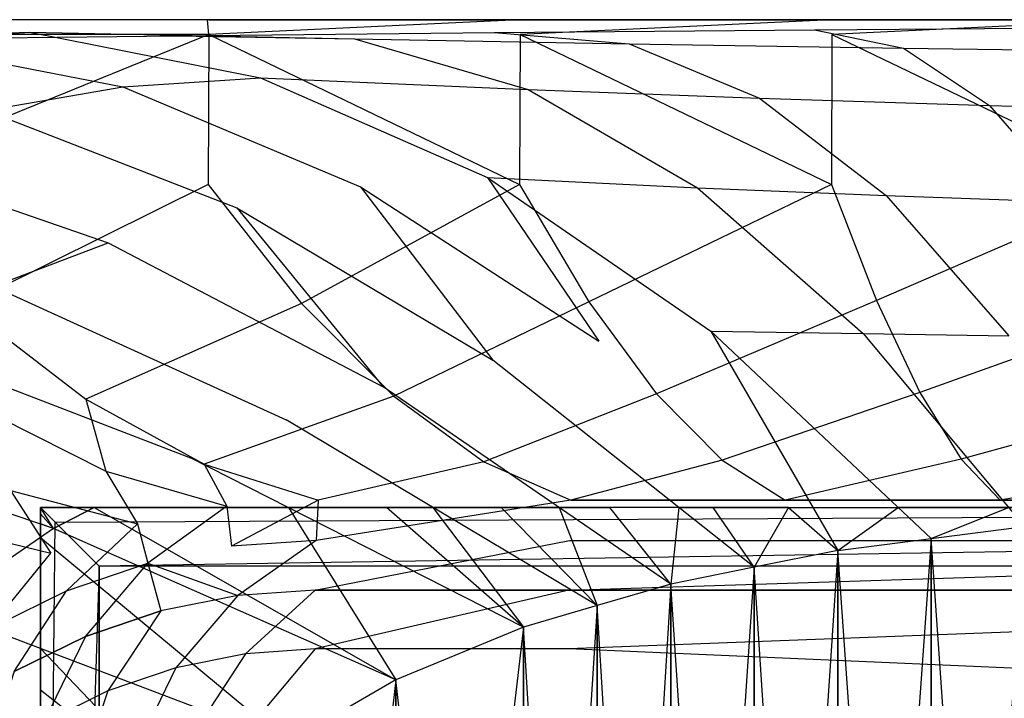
# Model space of a CAD drawing. Extents: x 0 to 1.9, y -0.8 to 0.
# Tile 11 of 21: x 0.46 to 0.8, y -0.23 to 0. Entities that reach past the tile are written whole.
import ezdxf

# ---------------------------------------------------------------- set-up
doc = ezdxf.new("R2010")
doc.units = 0
for name, color, linetype in [('L10_UBA190NAT9C0V_01_2___REPLAC', 7, 'CONTINUOUS'), ('L11_UBA190NAT9C0V_01_1___REPLAC', 7, 'CONTINUOUS'), ('L12_UBA190NAT9C0V_01_0___REPLAC', 7, 'CONTINUOUS'), ('L13_GESTELL_UBA190NAT9C0V_01_0_', 7, 'CONTINUOUS'), ('L7_UBA190NAT9C0V_01_5___REPLACE', 7, 'CONTINUOUS'), ('L8_UBA190NAT9C0V_01_4___REPLACE', 7, 'CONTINUOUS'), ('L9_UBA190NAT9C0V_01_3___REPLACE', 7, 'CONTINUOUS')]:
    doc.layers.add(name, color=color, linetype=linetype)

msp = doc.modelspace()

# ---------------------------------------------------------------- linework, layer by layer
at = {"layer": 'L10_UBA190NAT9C0V_01_2___REPLAC', "color": 8}
for points, invisible_edges in [([(0.95, 0, 0.62765), (0.398514, 0, 0.632745), (0.525288, 0, 0.618445), (0.95, 0, 0.62765)], 15), ([(0.398514, 0, 0.632745), (0.95, 0, 0.62765), (0.843662, 0, 0.628951), (0.398514, 0, 0.632745)], 15), ([(0.398514, 0, 0.632745), (0.843662, 0, 0.628951), (0.737388, 0, 0.632852), (0.398514, 0, 0.632745)], 15), ([(0.398514, 0, 0.632745), (0.737388, 0, 0.632852), (0.631241, 0, 0.639352), (0.398514, 0, 0.632745)], 15), ([(0.398514, 0, 0.632745), (0.631241, 0, 0.639352), (0.525288, 0, 0.648445), (0.398514, 0, 0.632745)], 15), ([(0.398514, 0, 0.632745), (0.525288, 0, 0.648445), (0.398514, 0, 0.662745), (0.398514, 0, 0.632745)], 15), ([(0.631241, 0, 0.609352), (1.374712, 0, 0.618445), (0.525288, 0, 0.618445), (0.631241, 0, 0.609352)], 13), ([(0.525288, 0, 0.618445), (1.374712, 0, 0.618445), (1.501486, 0, 0.632745), (0.525288, 0, 0.618445)], 10), ([(0.525288, 0, 0.618445), (1.501486, 0, 0.632745), (0.95, 0, 0.62765), (0.525288, 0, 0.618445)], 13), ([(0.737388, 0, 0.602852), (1.268759, 0, 0.609352), (0.631241, 0, 0.609352), (0.737388, 0, 0.602852)], 13), ([(0.631241, 0, 0.609352), (1.268759, 0, 0.609352), (1.374712, 0, 0.618445), (0.631241, 0, 0.609352)], 10), ([(0.843662, 0, 0.598951), (1.162612, 0, 0.602852), (0.737388, 0, 0.602852), (0.843662, 0, 0.598951)], 13), ([(0.737388, 0, 0.602852), (1.162612, 0, 0.602852), (1.268759, 0, 0.609352), (0.737388, 0, 0.602852)], 10)]:
    msp.add_3dface(points, dxfattribs=dict(at, invisible_edges=invisible_edges))
at = {"layer": 'L11_UBA190NAT9C0V_01_1___REPLAC', "color": 8, "invisible_edges": 14}
for points in [[(0.73144, -0.003454, 0.629408), (0.84051, -0.00264, 0.626062), (0.761704, -0.009669, 0.505351), (0.73144, -0.003454, 0.629408)], [(0.84051, -0.00264, 0.626062), (0.855872, -0.010917, 0.503023), (0.761704, -0.009669, 0.505351), (0.84051, -0.00264, 0.626062)], [(0.384814, -0.006978, 0.659717), (0.51431, -0.005497, 0.644811), (0.464414, -0.004226, 0.524985), (0.384814, -0.006978, 0.659717)], [(0.384814, -0.006978, 0.659717), (0.464414, -0.004226, 0.524985), (0.41543, -0.00735, 0.528663), (0.384814, -0.006978, 0.659717)], [(0.41543, -0.00735, 0.528663), (0.464414, -0.004226, 0.524985), (0.496056, -0.022823, 0.404203), (0.41543, -0.00735, 0.528663)], [(0.464414, -0.004226, 0.524985), (0.574829, -0.006571, 0.515606), (0.542845, -0.019816, 0.403048), (0.464414, -0.004226, 0.524985)], [(0.51431, -0.005497, 0.644811), (0.574829, -0.006571, 0.515606), (0.464414, -0.004226, 0.524985), (0.51431, -0.005497, 0.644811)], [(0.464414, -0.004226, 0.524985), (0.542845, -0.019816, 0.403048), (0.496056, -0.022823, 0.404203), (0.464414, -0.004226, 0.524985)], [(0.51431, -0.005497, 0.644811), (0.622573, -0.00441, 0.635635), (0.574829, -0.006571, 0.515606), (0.51431, -0.005497, 0.644811)], [(0.574829, -0.006571, 0.515606), (0.633947, -0.023814, 0.397922), (0.542845, -0.019816, 0.403048), (0.574829, -0.006571, 0.515606)], [(0.622573, -0.00441, 0.635635), (0.668336, -0.008269, 0.509628), (0.574829, -0.006571, 0.515606), (0.622573, -0.00441, 0.635635)], [(0.574829, -0.006571, 0.515606), (0.668336, -0.008269, 0.509628), (0.633947, -0.023814, 0.397922), (0.574829, -0.006571, 0.515606)], [(0.622573, -0.00441, 0.635635), (0.73144, -0.003454, 0.629408), (0.668336, -0.008269, 0.509628), (0.622573, -0.00441, 0.635635)], [(0.73144, -0.003454, 0.629408), (0.761704, -0.009669, 0.505351), (0.668336, -0.008269, 0.509628), (0.73144, -0.003454, 0.629408)], [(0.41543, -0.00735, 0.528663), (0.496056, -0.022823, 0.404203), (0.449463, -0.030953, 0.405731), (0.41543, -0.00735, 0.528663)], [(0.668336, -0.008269, 0.509628), (0.71276, -0.026769, 0.394462), (0.633947, -0.023814, 0.397922), (0.668336, -0.008269, 0.509628)], [(0.668336, -0.008269, 0.509628), (0.761704, -0.009669, 0.505351), (0.71276, -0.026769, 0.394462), (0.668336, -0.008269, 0.509628)], [(0.761704, -0.009669, 0.505351), (0.791002, -0.029197, 0.391782), (0.71276, -0.026769, 0.394462), (0.761704, -0.009669, 0.505351)], [(0.761704, -0.009669, 0.505351), (0.855872, -0.010917, 0.503023), (0.791002, -0.029197, 0.391782), (0.761704, -0.009669, 0.505351)], [(0.855872, -0.010917, 0.503023), (0.870657, -0.031476, 0.390297), (0.791002, -0.029197, 0.391782), (0.855872, -0.010917, 0.503023)], [(0.496056, -0.022823, 0.404203), (0.542845, -0.019816, 0.403048), (0.57692, -0.056875, 0.293606), (0.496056, -0.022823, 0.404203)], [(0.542845, -0.019816, 0.403048), (0.633947, -0.023814, 0.397922), (0.620107, -0.053748, 0.293905), (0.542845, -0.019816, 0.403048)], [(0.542845, -0.019816, 0.403048), (0.620107, -0.053748, 0.293905), (0.57692, -0.056875, 0.293606), (0.542845, -0.019816, 0.403048)], [(0.449463, -0.030953, 0.405731), (0.496056, -0.022823, 0.404203), (0.534778, -0.064049, 0.293541), (0.449463, -0.030953, 0.405731)], [(0.496056, -0.022823, 0.404203), (0.57692, -0.056875, 0.293606), (0.534778, -0.064049, 0.293541), (0.496056, -0.022823, 0.404203)], [(0.633947, -0.023814, 0.397922), (0.691662, -0.057226, 0.291759), (0.620107, -0.053748, 0.293905), (0.633947, -0.023814, 0.397922)], [(0.633947, -0.023814, 0.397922), (0.71276, -0.026769, 0.394462), (0.691662, -0.057226, 0.291759), (0.633947, -0.023814, 0.397922)], [(0.71276, -0.026769, 0.394462), (0.755844, -0.059908, 0.290135), (0.691662, -0.057226, 0.291759), (0.71276, -0.026769, 0.394462)], [(0.71276, -0.026769, 0.394462), (0.791002, -0.029197, 0.391782), (0.755844, -0.059908, 0.290135), (0.71276, -0.026769, 0.394462)], [(0.791002, -0.029197, 0.391782), (0.819334, -0.062038, 0.288701), (0.755844, -0.059908, 0.290135), (0.791002, -0.029197, 0.391782)], [(0.791002, -0.029197, 0.391782), (0.870657, -0.031476, 0.390297), (0.819334, -0.062038, 0.288701), (0.791002, -0.029197, 0.391782)], [(0.401724, -0.045086, 0.406453), (0.449463, -0.030953, 0.405731), (0.490999, -0.075967, 0.292566), (0.401724, -0.045086, 0.406453)], [(0.449463, -0.030953, 0.405731), (0.534778, -0.064049, 0.293541), (0.490999, -0.075967, 0.292566), (0.449463, -0.030953, 0.405731)], [(0.401724, -0.045086, 0.406453), (0.490999, -0.075967, 0.292566), (0.451928, -0.09075, 0.293021), (0.401724, -0.045086, 0.406453)], [(0.57692, -0.056875, 0.293606), (0.621938, -0.115876, 0.196298), (0.534778, -0.064049, 0.293541), (0.57692, -0.056875, 0.293606)], [(0.620107, -0.053748, 0.293905), (0.658022, -0.109507, 0.196871), (0.57692, -0.056875, 0.293606), (0.620107, -0.053748, 0.293905)], [(0.57692, -0.056875, 0.293606), (0.658022, -0.109507, 0.196871), (0.621938, -0.115876, 0.196298), (0.57692, -0.056875, 0.293606)], [(0.620107, -0.053748, 0.293905), (0.691662, -0.057226, 0.291759), (0.6962, -0.106022, 0.197555), (0.620107, -0.053748, 0.293905)], [(0.620107, -0.053748, 0.293905), (0.6962, -0.106022, 0.197555), (0.658022, -0.109507, 0.196871), (0.620107, -0.053748, 0.293905)], [(0.691662, -0.057226, 0.291759), (0.755844, -0.059908, 0.290135), (0.747976, -0.106807, 0.197119), (0.691662, -0.057226, 0.291759)], [(0.691662, -0.057226, 0.291759), (0.747976, -0.106807, 0.197119), (0.6962, -0.106022, 0.197555), (0.691662, -0.057226, 0.291759)], [(0.755844, -0.059908, 0.290135), (0.797589, -0.107688, 0.196648), (0.747976, -0.106807, 0.197119), (0.755844, -0.059908, 0.290135)], [(0.755844, -0.059908, 0.290135), (0.819334, -0.062038, 0.288701), (0.797589, -0.107688, 0.196648), (0.755844, -0.059908, 0.290135)], [(0.534778, -0.064049, 0.293541), (0.584599, -0.124987, 0.195082), (0.490999, -0.075967, 0.292566), (0.534778, -0.064049, 0.293541)], [(0.534778, -0.064049, 0.293541), (0.621938, -0.115876, 0.196298), (0.584599, -0.124987, 0.195082), (0.534778, -0.064049, 0.293541)], [(0.451928, -0.09075, 0.293021), (0.490999, -0.075967, 0.292566), (0.551592, -0.136218, 0.194838), (0.451928, -0.09075, 0.293021)], [(0.490999, -0.075967, 0.292566), (0.584599, -0.124987, 0.195082), (0.551592, -0.136218, 0.194838), (0.490999, -0.075967, 0.292566)], [(0.413992, -0.108675, 0.293809), (0.451928, -0.09075, 0.293021), (0.519104, -0.14915, 0.194834), (0.413992, -0.108675, 0.293809)], [(0.451928, -0.09075, 0.293021), (0.551592, -0.136218, 0.194838), (0.519104, -0.14915, 0.194834), (0.451928, -0.09075, 0.293021)], [(0.6962, -0.106022, 0.197555), (0.739362, -0.180719, 0.114), (0.658022, -0.109507, 0.196871), (0.6962, -0.106022, 0.197555)], [(0.6962, -0.106022, 0.197555), (0.747976, -0.106807, 0.197119), (0.771125, -0.176638, 0.114), (0.6962, -0.106022, 0.197555)], [(0.6962, -0.106022, 0.197555), (0.771125, -0.176638, 0.114), (0.739362, -0.180719, 0.114), (0.6962, -0.106022, 0.197555)], [(0.747976, -0.106807, 0.197119), (0.797589, -0.107688, 0.196648), (0.802888, -0.172557, 0.114), (0.747976, -0.106807, 0.197119)], [(0.747976, -0.106807, 0.197119), (0.802888, -0.172557, 0.114), (0.771125, -0.176638, 0.114), (0.747976, -0.106807, 0.197119)], [(0.472445, -0.173185, 0.195069), (0.36634, -0.13736, 0.294896), (0.413992, -0.108675, 0.293809), (0.472445, -0.173185, 0.195069)], [(0.413992, -0.108675, 0.293809), (0.519104, -0.14915, 0.194834), (0.472445, -0.173185, 0.195069), (0.413992, -0.108675, 0.293809)], [(0.710943, -0.186432, 0.114), (0.621938, -0.115876, 0.196298), (0.658022, -0.109507, 0.196871), (0.710943, -0.186432, 0.114)], [(0.739362, -0.180719, 0.114), (0.710943, -0.186432, 0.114), (0.658022, -0.109507, 0.196871), (0.739362, -0.180719, 0.114)], [(0.682523, -0.192145, 0.114), (0.584599, -0.124987, 0.195082), (0.621938, -0.115876, 0.196298), (0.682523, -0.192145, 0.114)], [(0.710943, -0.186432, 0.114), (0.682523, -0.192145, 0.114), (0.621938, -0.115876, 0.196298), (0.710943, -0.186432, 0.114)], [(0.657447, -0.199491, 0.114), (0.551592, -0.136218, 0.194838), (0.584599, -0.124987, 0.195082), (0.657447, -0.199491, 0.114)], [(0.682523, -0.192145, 0.114), (0.657447, -0.199491, 0.114), (0.584599, -0.124987, 0.195082), (0.682523, -0.192145, 0.114)], [(0.472445, -0.173185, 0.195069), (0.43265, -0.200689, 0.195597), (0.36634, -0.13736, 0.294896), (0.472445, -0.173185, 0.195069)], [(0.632371, -0.206837, 0.114), (0.519104, -0.14915, 0.194834), (0.551592, -0.136218, 0.194838), (0.632371, -0.206837, 0.114)], [(0.657447, -0.199491, 0.114), (0.632371, -0.206837, 0.114), (0.551592, -0.136218, 0.194838), (0.657447, -0.199491, 0.114)], [(0.588907, -0.224793, 0.114), (0.472445, -0.173185, 0.195069), (0.519104, -0.14915, 0.194834), (0.588907, -0.224793, 0.114)], [(0.632371, -0.206837, 0.114), (0.588907, -0.224793, 0.114), (0.519104, -0.14915, 0.194834), (0.632371, -0.206837, 0.114)], [(0.552128, -0.246014, 0.114), (0.43265, -0.200689, 0.195597), (0.472445, -0.173185, 0.195069), (0.552128, -0.246014, 0.114)], [(0.588907, -0.224793, 0.114), (0.552128, -0.246014, 0.114), (0.472445, -0.173185, 0.195069), (0.588907, -0.224793, 0.114)], [(0.522037, -0.2705, 0.114), (0.398773, -0.233611, 0.195585), (0.43265, -0.200689, 0.195597), (0.522037, -0.2705, 0.114)], [(0.552128, -0.246014, 0.114), (0.522037, -0.2705, 0.114), (0.43265, -0.200689, 0.195597), (0.552128, -0.246014, 0.114)]]:
    msp.add_3dface(points, dxfattribs=at)
at = {"layer": 'L12_UBA190NAT9C0V_01_0___REPLAC', "color": 8}
for points, invisible_edges in [([(0.771125, -0.625545, 0.114), (0.771125, -0.176638, 0.114), (0.802888, -0.172557, 0.114), (0.771125, -0.625545, 0.114)], 10), ([(0.771125, -0.625545, 0.114), (0.802888, -0.172557, 0.114), (0.802888, -0.629626, 0.114), (0.771125, -0.625545, 0.114)], 13), ([(0.739362, -0.621464, 0.114), (0.739362, -0.180719, 0.114), (0.771125, -0.176638, 0.114), (0.739362, -0.621464, 0.114)], 10), ([(0.739362, -0.621464, 0.114), (0.771125, -0.176638, 0.114), (0.771125, -0.625545, 0.114), (0.739362, -0.621464, 0.114)], 13), ([(0.710943, -0.615751, 0.114), (0.710943, -0.186432, 0.114), (0.739362, -0.180719, 0.114), (0.710943, -0.615751, 0.114)], 10), ([(0.710943, -0.615751, 0.114), (0.739362, -0.180719, 0.114), (0.739362, -0.621464, 0.114), (0.710943, -0.615751, 0.114)], 13), ([(0.682523, -0.610037, 0.114), (0.682523, -0.192145, 0.114), (0.710943, -0.186432, 0.114), (0.682523, -0.610037, 0.114)], 10), ([(0.682523, -0.610037, 0.114), (0.710943, -0.186432, 0.114), (0.710943, -0.615751, 0.114), (0.682523, -0.610037, 0.114)], 13), ([(0.657447, -0.602692, 0.114), (0.657447, -0.199491, 0.114), (0.682523, -0.192145, 0.114), (0.657447, -0.602692, 0.114)], 10), ([(0.657447, -0.602692, 0.114), (0.682523, -0.192145, 0.114), (0.682523, -0.610037, 0.114), (0.657447, -0.602692, 0.114)], 13), ([(0.632371, -0.595346, 0.114), (0.632371, -0.206837, 0.114), (0.657447, -0.199491, 0.114), (0.632371, -0.595346, 0.114)], 10), ([(0.632371, -0.595346, 0.114), (0.657447, -0.199491, 0.114), (0.657447, -0.602692, 0.114), (0.632371, -0.595346, 0.114)], 13), ([(0.588907, -0.57739, 0.114), (0.588907, -0.224793, 0.114), (0.632371, -0.206837, 0.114), (0.588907, -0.57739, 0.114)], 10), ([(0.588907, -0.57739, 0.114), (0.632371, -0.206837, 0.114), (0.632371, -0.595346, 0.114), (0.588907, -0.57739, 0.114)], 13), ([(0.552128, -0.556169, 0.114), (0.552128, -0.246014, 0.114), (0.588907, -0.224793, 0.114), (0.552128, -0.556169, 0.114)], 10), ([(0.552128, -0.556169, 0.114), (0.588907, -0.224793, 0.114), (0.588907, -0.57739, 0.114), (0.552128, -0.556169, 0.114)], 13)]:
    msp.add_3dface(points, dxfattribs=dict(at, invisible_edges=invisible_edges))
at = {"layer": 'L13_GESTELL_UBA190NAT9C0V_01_0_', "color": 37}
for points, invisible_edges in [([(0.468, -0.166091, 0.021), (0.722654, -0.166091, 0.131022), (1.432, -0.166091, 0.021), (0.468, -0.166091, 0.021)], 13), ([(0.722654, -0.166091, 0.131022), (0.468, -0.166091, 0.021), (0.685284, -0.166091, 0.137725), (0.722654, -0.166091, 0.131022)], 10), ([(0.685284, -0.166091, 0.137725), (0.468, -0.166091, 0.021), (0.661827, -0.166091, 0.142113), (0.685284, -0.166091, 0.137725)], 13), ([(0.661827, -0.166091, 0.142113), (0.468, -0.166091, 0.021), (0.644534, -0.166091, 0.145455), (0.661827, -0.166091, 0.142113)], 10), ([(0.644534, -0.166091, 0.145455), (0.468, -0.166091, 0.021), (0.62479, -0.166091, 0.150348), (0.644534, -0.166091, 0.145455)], 13), ([(0.62479, -0.166091, 0.150348), (0.468, -0.166091, 0.021), (0.585764, -0.166091, 0.160642), (0.62479, -0.166091, 0.150348)], 10), ([(0.585764, -0.166091, 0.160642), (0.468, -0.166091, 0.021), (0.552369, -0.166091, 0.171094), (0.585764, -0.166091, 0.160642)], 13), ([(0.552369, -0.166091, 0.171094), (0.468, -0.166091, 0.021), (0.534737, -0.166091, 0.17673), (0.552369, -0.166091, 0.171094)], 10), ([(0.534737, -0.166091, 0.17673), (0.468, -0.166091, 0.021), (0.486215, -0.166091, 0.195), (0.534737, -0.166091, 0.17673)], 13), ([(0.486215, -0.166091, 0.195), (0.468, -0.166091, 0.021), (0.468, -0.166091, 0.204854), (0.486215, -0.166091, 0.195)], 10), ([(0.468, -0.636091, 0.021), (0.468, -0.510656, 0.133738), (0.468, -0.166091, 0.021), (0.468, -0.636091, 0.021)], 13), ([(0.468, -0.166091, 0.021), (0.468, -0.510656, 0.133738), (0.468, -0.480364, 0.124331), (0.468, -0.166091, 0.021)], 10), ([(0.468, -0.166091, 0.021), (0.468, -0.480364, 0.124331), (0.468, -0.474894, 0.12278), (0.468, -0.166091, 0.021)], 13), ([(0.468, -0.166091, 0.021), (0.468, -0.474894, 0.12278), (0.468, -0.440353, 0.116658), (0.468, -0.166091, 0.021)], 10), ([(0.468, -0.166091, 0.021), (0.468, -0.440353, 0.116658), (0.468, -0.438904, 0.116416), (0.468, -0.166091, 0.021)], 13), ([(0.468, -0.166091, 0.021), (0.468, -0.438904, 0.116416), (0.468, -0.401289, 0.114346), (0.468, -0.166091, 0.021)], 10), ([(0.468, -0.166091, 0.021), (0.468, -0.401289, 0.114346), (0.468, -0.401091, 0.114334), (0.468, -0.166091, 0.021)], 13), ([(0.468, -0.166091, 0.021), (0.468, -0.401091, 0.114334), (0.468, -0.400894, 0.114346), (0.468, -0.166091, 0.021)], 10), ([(0.468, -0.166091, 0.021), (0.468, -0.400894, 0.114346), (0.468, -0.363279, 0.116416), (0.468, -0.166091, 0.021)], 13), ([(0.468, -0.166091, 0.021), (0.468, -0.363279, 0.116416), (0.468, -0.36183, 0.116658), (0.468, -0.166091, 0.021)], 10), ([(0.468, -0.166091, 0.021), (0.468, -0.36183, 0.116658), (0.468, -0.327289, 0.12278), (0.468, -0.166091, 0.021)], 13), ([(0.468, -0.166091, 0.021), (0.468, -0.327289, 0.12278), (0.468, -0.321818, 0.124331), (0.468, -0.166091, 0.021)], 14), ([(0.468, -0.166091, 0.021), (0.468, -0.321818, 0.124331), (0.468, -0.291527, 0.133738), (0.468, -0.166091, 0.021)], 15), ([(0.468, -0.166091, 0.021), (0.468, -0.291527, 0.133738), (0.468, -0.278422, 0.139027), (0.468, -0.166091, 0.021)], 9), ([(0.468, -0.166091, 0.021), (0.468, -0.278422, 0.139027), (0.468, -0.254328, 0.149766), (0.468, -0.166091, 0.021)], 8), ([(0.468, -0.166091, 0.021), (0.468, -0.254328, 0.149766), (0.468, -0.228297, 0.163328), (0.468, -0.166091, 0.021)], 10), ([(0.468, -0.166091, 0.021), (0.468, -0.228297, 0.163328), (0.468, -0.2141, 0.171455), (0.468, -0.166091, 0.021)], 11), ([(0.468, -0.166091, 0.021), (0.468, -0.2141, 0.171455), (0.468, -0.176257, 0.195128), (0.468, -0.166091, 0.021)], 8), ([(0.468, -0.166091, 0.021), (0.468, -0.176257, 0.195128), (0.468, -0.171684, 0.199251), (0.468, -0.166091, 0.021)], 11), ([(0.468, -0.166091, 0.021), (0.468, -0.171684, 0.199251), (0.468, -0.168279, 0.202578), (0.468, -0.166091, 0.021)], 10), ([(0.468, -0.166091, 0.021), (0.468, -0.168279, 0.202578), (0.468, -0.166091, 0.204854), (0.468, -0.166091, 0.021)], 13), ([(0.468, -0.166091, 0.204854), (0.472445, -0.173185, 0.195069), (0.486215, -0.166091, 0.195), (0.468, -0.166091, 0.204854)], 13), ([(0.472445, -0.173185, 0.195069), (0.468, -0.166091, 0.204854), (0.468, -0.168279, 0.202578), (0.472445, -0.173185, 0.195069)], 14), ([(0.473, -0.171091, 0.016), (0.468, -0.636091, 0.021), (0.468, -0.166091, 0.021), (0.473, -0.171091, 0.016)], 13), ([(1.432, -0.166091, 0.021), (0.473, -0.171091, 0.016), (0.468, -0.166091, 0.021), (1.432, -0.166091, 0.021)], 13), ([(0.588907, -0.224793, 0.114), (0.486215, -0.166091, 0.195), (0.472445, -0.173185, 0.195069), (0.588907, -0.224793, 0.114)], 13), ([(0.473, -0.171091, 0.016), (1.432, -0.166091, 0.021), (1.427, -0.171091, 0.016), (0.473, -0.171091, 0.016)], 14), ([(0.486215, -0.166091, 0.195), (0.588907, -0.224793, 0.114), (0.534737, -0.166091, 0.17673), (0.486215, -0.166091, 0.195)], 14), ([(0.588907, -0.224793, 0.114), (0.552369, -0.166091, 0.171094), (0.534737, -0.166091, 0.17673), (0.588907, -0.224793, 0.114)], 13), ([(0.552369, -0.166091, 0.171094), (0.588907, -0.224793, 0.114), (0.632371, -0.206837, 0.114), (0.552369, -0.166091, 0.171094)], 14), ([(0.632371, -0.206837, 0.114), (0.585764, -0.166091, 0.160642), (0.552369, -0.166091, 0.171094), (0.632371, -0.206837, 0.114)], 14), ([(0.62479, -0.166091, 0.150348), (0.585764, -0.166091, 0.160642), (0.60157, -0.166091, 0.156672), (0.62479, -0.166091, 0.150348)], 13), ([(0.632371, -0.206837, 0.114), (0.60157, -0.166091, 0.156672), (0.585764, -0.166091, 0.160642), (0.632371, -0.206837, 0.114)], 13), ([(0.60157, -0.166091, 0.156672), (0.632371, -0.206837, 0.114), (0.657447, -0.199491, 0.114), (0.60157, -0.166091, 0.156672)], 14), ([(0.657447, -0.199491, 0.114), (0.62479, -0.166091, 0.150348), (0.60157, -0.166091, 0.156672), (0.657447, -0.199491, 0.114)], 14), ([(0.657447, -0.199491, 0.114), (0.644534, -0.166091, 0.145455), (0.62479, -0.166091, 0.150348), (0.657447, -0.199491, 0.114)], 13), ([(0.644534, -0.166091, 0.145455), (0.657447, -0.199491, 0.114), (0.682523, -0.192145, 0.114), (0.644534, -0.166091, 0.145455)], 14), ([(0.682523, -0.192145, 0.114), (0.661827, -0.166091, 0.142113), (0.644534, -0.166091, 0.145455), (0.682523, -0.192145, 0.114)], 14), ([(0.682523, -0.192145, 0.114), (0.685284, -0.166091, 0.137725), (0.661827, -0.166091, 0.142113), (0.682523, -0.192145, 0.114)], 13), ([(0.685284, -0.166091, 0.137725), (0.682523, -0.192145, 0.114), (0.710943, -0.186432, 0.114), (0.685284, -0.166091, 0.137725)], 14), ([(0.722654, -0.166091, 0.131022), (0.685284, -0.166091, 0.137725), (0.696949, -0.166091, 0.135913), (0.722654, -0.166091, 0.131022)], 10), ([(0.710943, -0.186432, 0.114), (0.696949, -0.166091, 0.135913), (0.685284, -0.166091, 0.137725), (0.710943, -0.186432, 0.114)], 14), ([(0.710943, -0.186432, 0.114), (0.722654, -0.166091, 0.131022), (0.696949, -0.166091, 0.135913), (0.710943, -0.186432, 0.114)], 13), ([(0.722654, -0.166091, 0.131022), (0.710943, -0.186432, 0.114), (0.739362, -0.180719, 0.114), (0.722654, -0.166091, 0.131022)], 14), ([(1.432, -0.166091, 0.021), (0.722654, -0.166091, 0.131022), (0.759935, -0.166091, 0.126479), (1.432, -0.166091, 0.021)], 13), ([(0.759935, -0.166091, 0.126479), (0.722654, -0.166091, 0.131022), (0.73091, -0.166091, 0.130362), (0.759935, -0.166091, 0.126479)], 13), ([(0.722654, -0.166091, 0.131022), (0.739362, -0.180719, 0.114), (0.73091, -0.166091, 0.130362), (0.722654, -0.166091, 0.131022)], 14), ([(0.739362, -0.180719, 0.114), (0.759935, -0.166091, 0.126479), (0.73091, -0.166091, 0.130362), (0.739362, -0.180719, 0.114)], 14), ([(0.759935, -0.166091, 0.126479), (0.739362, -0.180719, 0.114), (0.771125, -0.176638, 0.114), (0.759935, -0.166091, 0.126479)], 13), ([(1.432, -0.166091, 0.021), (0.759935, -0.166091, 0.126479), (0.797488, -0.166091, 0.122173), (1.432, -0.166091, 0.021)], 10), ([(0.767629, -0.166091, 0.126553), (0.797488, -0.166091, 0.122173), (0.759935, -0.166091, 0.126479), (0.767629, -0.166091, 0.126553)], 10), ([(0.767629, -0.166091, 0.126553), (0.759935, -0.166091, 0.126479), (0.771125, -0.176638, 0.114), (0.767629, -0.166091, 0.126553)], 14), ([(0.771125, -0.176638, 0.114), (0.797488, -0.166091, 0.122173), (0.767629, -0.166091, 0.126553), (0.771125, -0.176638, 0.114)], 14), ([(0.797488, -0.166091, 0.122173), (0.771125, -0.176638, 0.114), (0.802888, -0.172557, 0.114), (0.797488, -0.166091, 0.122173)], 13), ([(0.472445, -0.173185, 0.195069), (0.468, -0.168279, 0.202578), (0.468, -0.171684, 0.199251), (0.472445, -0.173185, 0.195069)], 14), ([(0.468, -0.636091, 0.021), (0.473, -0.171091, 0.016), (0.473, -0.631091, 0.016), (0.468, -0.636091, 0.021)], 14), ([(0.472445, -0.173185, 0.195069), (0.468, -0.171684, 0.199251), (0.468, -0.176257, 0.195128), (0.472445, -0.173185, 0.195069)], 14), ([(0.468, -0.176257, 0.195128), (0.552128, -0.246014, 0.114), (0.472445, -0.173185, 0.195069), (0.468, -0.176257, 0.195128)], 14), ([(0.588907, -0.224793, 0.114), (0.472445, -0.173185, 0.195069), (0.552128, -0.246014, 0.114), (0.588907, -0.224793, 0.114)], 14), ([(0.473, -0.171091, 0.016), (0.488, -0.186091, 0.016), (0.473, -0.631091, 0.016), (0.473, -0.171091, 0.016)], 13), ([(0.488, -0.186091, 0.016), (0.473, -0.171091, 0.016), (1.427, -0.171091, 0.016), (0.488, -0.186091, 0.016)], 10), ([(0.488, -0.186091, 0.016), (1.427, -0.171091, 0.016), (1.412, -0.186091, 0.016), (0.488, -0.186091, 0.016)], 13), ([(0.771125, -0.176638, 0.114), (0.802888, -0.629626, 0.114), (0.802888, -0.172557, 0.114), (0.771125, -0.176638, 0.114)], 13), ([(0.552128, -0.246014, 0.114), (0.468, -0.176257, 0.195128), (0.468, -0.2141, 0.171455), (0.552128, -0.246014, 0.114)], 13), ([(0.739362, -0.180719, 0.114), (0.771125, -0.625545, 0.114), (0.771125, -0.176638, 0.114), (0.739362, -0.180719, 0.114)], 13), ([(0.771125, -0.176638, 0.114), (0.771125, -0.625545, 0.114), (0.802888, -0.629626, 0.114), (0.771125, -0.176638, 0.114)], 10), ([(0.710943, -0.186432, 0.114), (0.739362, -0.621464, 0.114), (0.739362, -0.180719, 0.114), (0.710943, -0.186432, 0.114)], 13), ([(0.739362, -0.180719, 0.114), (0.739362, -0.621464, 0.114), (0.771125, -0.625545, 0.114), (0.739362, -0.180719, 0.114)], 10), ([(0.488, -0.616091, 0.016), (0.473, -0.631091, 0.016), (0.488, -0.186091, 0.016), (0.488, -0.616091, 0.016)], 14), ([(0.488, -0.186091, 0.016), (1.412, -0.186091), (0.488, -0.186091), (0.488, -0.186091, 0.016)], 13), ([(1.412, -0.186091), (0.488, -0.186091, 0.016), (1.412, -0.186091, 0.016), (1.412, -0.186091)], 14), ([(0.488, -0.616091, 0.016), (0.488, -0.186091), (0.488, -0.616091), (0.488, -0.616091, 0.016)], 13), ([(0.488, -0.186091), (0.488, -0.616091, 0.016), (0.488, -0.186091, 0.016), (0.488, -0.186091)], 14), ([(1.412, -0.186091), (0.488, -0.616091), (0.488, -0.186091), (1.412, -0.186091)], 13), ([(0.488, -0.616091), (1.412, -0.186091), (1.412, -0.616091), (0.488, -0.616091)], 14), ([(0.682523, -0.192145, 0.114), (0.710943, -0.615751, 0.114), (0.710943, -0.186432, 0.114), (0.682523, -0.192145, 0.114)], 13), ([(0.710943, -0.186432, 0.114), (0.710943, -0.615751, 0.114), (0.739362, -0.621464, 0.114), (0.710943, -0.186432, 0.114)], 10), ([(0.657447, -0.199491, 0.114), (0.682523, -0.610037, 0.114), (0.682523, -0.192145, 0.114), (0.657447, -0.199491, 0.114)], 13), ([(0.682523, -0.192145, 0.114), (0.682523, -0.610037, 0.114), (0.710943, -0.615751, 0.114), (0.682523, -0.192145, 0.114)], 10), ([(0.632371, -0.206837, 0.114), (0.657447, -0.602692, 0.114), (0.657447, -0.199491, 0.114), (0.632371, -0.206837, 0.114)], 13), ([(0.657447, -0.199491, 0.114), (0.657447, -0.602692, 0.114), (0.682523, -0.610037, 0.114), (0.657447, -0.199491, 0.114)], 10), ([(0.588907, -0.224793, 0.114), (0.632371, -0.595346, 0.114), (0.632371, -0.206837, 0.114), (0.588907, -0.224793, 0.114)], 13), ([(0.632371, -0.206837, 0.114), (0.632371, -0.595346, 0.114), (0.657447, -0.602692, 0.114), (0.632371, -0.206837, 0.114)], 10), ([(0.522037, -0.2705, 0.114), (0.468, -0.2141, 0.171455), (0.468, -0.228297, 0.163328), (0.522037, -0.2705, 0.114)], 13), ([(0.468, -0.2141, 0.171455), (0.522037, -0.2705, 0.114), (0.552128, -0.246014, 0.114), (0.468, -0.2141, 0.171455)], 14), ([(0.552128, -0.246014, 0.114), (0.588907, -0.57739, 0.114), (0.588907, -0.224793, 0.114), (0.552128, -0.246014, 0.114)], 13), ([(0.588907, -0.224793, 0.114), (0.588907, -0.57739, 0.114), (0.632371, -0.595346, 0.114), (0.588907, -0.224793, 0.114)], 10), ([(0.522037, -0.2705, 0.114), (0.468, -0.228297, 0.163328), (0.468, -0.254328, 0.149766), (0.522037, -0.2705, 0.114)], 14)]:
    msp.add_3dface(points, dxfattribs=dict(at, invisible_edges=invisible_edges))
at = {"layer": 'L7_UBA190NAT9C0V_01_5___REPLACE', "color": 8}
for points, invisible_edges in [([(0.524794, 0, 0.64847), (0.398514, 0, 0.662745), (0.398646, -0.004992, 0.667493), (0.524794, 0, 0.64847)], 14), ([(0.525265, -0.004994, 0.65321), (0.524794, 0, 0.64847), (0.398646, -0.004992, 0.667493), (0.525265, -0.004994, 0.65321)], 14), ([(0.525265, -0.004994, 0.65321), (0.630875, 0, 0.639365), (0.524794, 0, 0.64847), (0.525265, -0.004994, 0.65321)], 13), ([(0.630875, 0, 0.639365), (0.525265, -0.004994, 0.65321), (0.631224, -0.004994, 0.644116), (0.630875, 0, 0.639365)], 14), ([(0.631224, -0.004994, 0.644116), (0.737144, 0, 0.632858), (0.630875, 0, 0.639365), (0.631224, -0.004994, 0.644116)], 13), ([(0.737144, 0, 0.632858), (0.631224, -0.004994, 0.644116), (0.737377, -0.004994, 0.637616), (0.737144, 0, 0.632858)], 14), ([(0.737377, -0.004994, 0.637616), (0.84354, 0, 0.628952), (0.737144, 0, 0.632858), (0.737377, -0.004994, 0.637616)], 13), ([(0.84354, 0, 0.628952), (0.737377, -0.004994, 0.637616), (0.843657, -0.004994, 0.633715), (0.84354, 0, 0.628952)], 14)]:
    msp.add_3dface(points, dxfattribs=dict(at, invisible_edges=invisible_edges))
at = {"layer": 'L8_UBA190NAT9C0V_01_4___REPLACE', "color": 8}
for points, invisible_edges in [([(0.4, -0.056091, 0.664911), (0.525265, -0.004994, 0.65321), (0.398646, -0.004992, 0.667493), (0.4, -0.056091, 0.664911)], 13), ([(0.525265, -0.004994, 0.65321), (0.4, -0.056091, 0.664911), (0.525026, -0.056091, 0.650808), (0.525265, -0.004994, 0.65321)], 14), ([(0.631047, -0.056091, 0.641709), (0.525265, -0.004994, 0.65321), (0.525026, -0.056091, 0.650808), (0.631047, -0.056091, 0.641709)], 13), ([(0.525265, -0.004994, 0.65321), (0.631047, -0.056091, 0.641709), (0.631224, -0.004994, 0.644116), (0.525265, -0.004994, 0.65321)], 14), ([(0.737259, -0.056091, 0.635205), (0.631224, -0.004994, 0.644116), (0.631047, -0.056091, 0.641709), (0.737259, -0.056091, 0.635205)], 13), ([(0.631224, -0.004994, 0.644116), (0.737259, -0.056091, 0.635205), (0.737377, -0.004994, 0.637616), (0.631224, -0.004994, 0.644116)], 14), ([(0.843597, -0.056091, 0.631301), (0.737377, -0.004994, 0.637616), (0.737259, -0.056091, 0.635205), (0.843597, -0.056091, 0.631301)], 13), ([(0.737377, -0.004994, 0.637616), (0.843597, -0.056091, 0.631301), (0.843657, -0.004994, 0.633715), (0.737377, -0.004994, 0.637616)], 14)]:
    msp.add_3dface(points, dxfattribs=dict(at, invisible_edges=invisible_edges))
at = {"layer": 'L9_UBA190NAT9C0V_01_3___REPLACE', "color": 8}
for points, invisible_edges in [([(0.4, -0.056091, 0.664911), (0.442087, -0.097351, 0.571269), (0.525026, -0.056091, 0.650808), (0.4, -0.056091, 0.664911)], 14), ([(0.525026, -0.056091, 0.650808), (0.442087, -0.097351, 0.571269), (0.556883, -0.096598, 0.56024), (0.525026, -0.056091, 0.650808)], 14), ([(0.525026, -0.056091, 0.650808), (0.556883, -0.096598, 0.56024), (0.631047, -0.056091, 0.641709), (0.525026, -0.056091, 0.650808)], 14), ([(0.631047, -0.056091, 0.641709), (0.556883, -0.096598, 0.56024), (0.654632, -0.096029, 0.553244), (0.631047, -0.056091, 0.641709)], 14), ([(0.631047, -0.056091, 0.641709), (0.654632, -0.096029, 0.553244), (0.737259, -0.056091, 0.635205), (0.631047, -0.056091, 0.641709)], 14), ([(0.737259, -0.056091, 0.635205), (0.654632, -0.096029, 0.553244), (0.752566, -0.095628, 0.548211), (0.737259, -0.056091, 0.635205)], 14), ([(0.737259, -0.056091, 0.635205), (0.752566, -0.095628, 0.548211), (0.843597, -0.056091, 0.631301), (0.737259, -0.056091, 0.635205)], 14), ([(0.843597, -0.056091, 0.631301), (0.752566, -0.095628, 0.548211), (0.855042, -0.095445, 0.545214), (0.843597, -0.056091, 0.631301)], 14), ([(0.442087, -0.097351, 0.571269), (0.483426, -0.129189, 0.473676), (0.556883, -0.096598, 0.56024), (0.442087, -0.097351, 0.571269)], 14), ([(0.556883, -0.096598, 0.56024), (0.483426, -0.129189, 0.473676), (0.588264, -0.128184, 0.466042), (0.556883, -0.096598, 0.56024)], 14), ([(0.556883, -0.096598, 0.56024), (0.588264, -0.128184, 0.466042), (0.654632, -0.096029, 0.553244), (0.556883, -0.096598, 0.56024)], 14), ([(0.654632, -0.096029, 0.553244), (0.588264, -0.128184, 0.466042), (0.677701, -0.127424, 0.461276), (0.654632, -0.096029, 0.553244)], 14), ([(0.654632, -0.096029, 0.553244), (0.677701, -0.127424, 0.461276), (0.752566, -0.095628, 0.548211), (0.654632, -0.096029, 0.553244)], 14), ([(0.752566, -0.095628, 0.548211), (0.677701, -0.127424, 0.461276), (0.767313, -0.126889, 0.457826), (0.752566, -0.095628, 0.548211)], 14), ([(0.752566, -0.095628, 0.548211), (0.767313, -0.126889, 0.457826), (0.855042, -0.095445, 0.545214), (0.752566, -0.095628, 0.548211)], 14), ([(0.855042, -0.095445, 0.545214), (0.767313, -0.126889, 0.457826), (0.865931, -0.126645, 0.455787), (0.855042, -0.095445, 0.545214)], 14), ([(0.442087, -0.097351, 0.571269), (0.446782, -0.131811, 0.477208), (0.483426, -0.129189, 0.473676), (0.442087, -0.097351, 0.571269)], 14), ([(0.677701, -0.127424, 0.461276), (0.700059, -0.15001, 0.366591), (0.767313, -0.126889, 0.457826), (0.677701, -0.127424, 0.461276)], 14), ([(0.767313, -0.126889, 0.457826), (0.700059, -0.15001, 0.366591), (0.781374, -0.149609, 0.364824), (0.767313, -0.126889, 0.457826)], 14), ([(0.767313, -0.126889, 0.457826), (0.781374, -0.149609, 0.364824), (0.865931, -0.126645, 0.455787), (0.767313, -0.126889, 0.457826)], 14), ([(0.865931, -0.126645, 0.455787), (0.781374, -0.149609, 0.364824), (0.876169, -0.149426, 0.363787), (0.865931, -0.126645, 0.455787)], 14), ([(0.446782, -0.131811, 0.477208), (0.4902, -0.15369, 0.374861), (0.483426, -0.129189, 0.473676), (0.446782, -0.131811, 0.477208)], 14), ([(0.483426, -0.129189, 0.473676), (0.523665, -0.151332, 0.372965), (0.588264, -0.128184, 0.466042), (0.483426, -0.129189, 0.473676)], 14), ([(0.483426, -0.129189, 0.473676), (0.4902, -0.15369, 0.374861), (0.523665, -0.151332, 0.372965), (0.483426, -0.129189, 0.473676)], 14), ([(0.588264, -0.128184, 0.466042), (0.523665, -0.151332, 0.372965), (0.618899, -0.150579, 0.369018), (0.588264, -0.128184, 0.466042)], 14), ([(0.588264, -0.128184, 0.466042), (0.618899, -0.150579, 0.369018), (0.677701, -0.127424, 0.461276), (0.588264, -0.128184, 0.466042)], 14), ([(0.677701, -0.127424, 0.461276), (0.618899, -0.150579, 0.369018), (0.700059, -0.15001, 0.366591), (0.677701, -0.127424, 0.461276)], 14), ([(0.446782, -0.131811, 0.477208), (0.457816, -0.160255, 0.377032), (0.4902, -0.15369, 0.374861), (0.446782, -0.131811, 0.477208)], 14), ([(0.523665, -0.151332, 0.372965), (0.562459, -0.163591, 0.27), (0.618899, -0.150579, 0.369018), (0.523665, -0.151332, 0.372965)], 14), ([(0.618899, -0.150579, 0.369018), (0.562459, -0.163591, 0.27), (0.648528, -0.163591, 0.27), (0.618899, -0.150579, 0.369018)], 14), ([(0.618899, -0.150579, 0.369018), (0.648528, -0.163591, 0.27), (0.700059, -0.15001, 0.366591), (0.618899, -0.150579, 0.369018)], 14), ([(0.700059, -0.15001, 0.366591), (0.648528, -0.163591, 0.27), (0.721513, -0.163591, 0.27), (0.700059, -0.15001, 0.366591)], 14), ([(0.700059, -0.15001, 0.366591), (0.721513, -0.163591, 0.27), (0.781374, -0.149609, 0.364824), (0.700059, -0.15001, 0.366591)], 14), ([(0.781374, -0.149609, 0.364824), (0.721513, -0.163591, 0.27), (0.79463, -0.163591, 0.27), (0.781374, -0.149609, 0.364824)], 14), ([(0.781374, -0.149609, 0.364824), (0.79463, -0.163591, 0.27), (0.876169, -0.149426, 0.363787), (0.781374, -0.149609, 0.364824)], 14), ([(0.876169, -0.149426, 0.363787), (0.79463, -0.163591, 0.27), (0.88567, -0.163591, 0.27), (0.876169, -0.149426, 0.363787)], 14), ([(0.457816, -0.160255, 0.377032), (0.500989, -0.171684, 0.27), (0.4902, -0.15369, 0.374861), (0.457816, -0.160255, 0.377032)], 14), ([(0.4902, -0.15369, 0.374861), (0.531459, -0.165623, 0.27), (0.523665, -0.151332, 0.372965), (0.4902, -0.15369, 0.374861)], 14), ([(0.4902, -0.15369, 0.374861), (0.500989, -0.171684, 0.27), (0.531459, -0.165623, 0.27), (0.4902, -0.15369, 0.374861)], 14), ([(0.523665, -0.151332, 0.372965), (0.531459, -0.165623, 0.27), (0.562459, -0.163591, 0.27), (0.523665, -0.151332, 0.372965)], 14), ([(0.427039, -0.170764, 0.379374), (0.471572, -0.18167, 0.27), (0.457816, -0.160255, 0.377032), (0.427039, -0.170764, 0.379374)], 14), ([(0.457816, -0.160255, 0.377032), (0.471572, -0.18167, 0.27), (0.500989, -0.171684, 0.27), (0.457816, -0.160255, 0.377032)], 14), ([(0.531459, -0.165623, 0.27), (0.533037, -0.1793, 0.242835), (0.562459, -0.163591, 0.27), (0.531459, -0.165623, 0.27)], 14), ([(0.562459, -0.163591, 0.27), (0.533037, -0.1793, 0.242835), (0.561801, -0.177358, 0.242864), (0.562459, -0.163591, 0.27)], 14), ([(0.648528, -0.163591, 0.27), (0.561801, -0.177358, 0.242864), (0.648089, -0.177349, 0.242855), (0.648528, -0.163591, 0.27)], 14), ([(0.562459, -0.163591, 0.27), (0.561801, -0.177358, 0.242864), (0.648528, -0.163591, 0.27), (0.562459, -0.163591, 0.27)], 14), ([(1.178048, -0.177349, 0.242855), (1.337541, -0.163591, 0.27), (0.648089, -0.177349, 0.242855), (1.178048, -0.177349, 0.242855)], 10), ([(0.648089, -0.177349, 0.242855), (1.337541, -0.163591, 0.27), (0.648528, -0.163591, 0.27), (0.648089, -0.177349, 0.242855)], 13), ([(0.648528, -0.163591, 0.27), (1.337541, -0.163591, 0.27), (1.251472, -0.163591, 0.27), (0.648528, -0.163591, 0.27)], 10), ([(0.648528, -0.163591, 0.27), (1.251472, -0.163591, 0.27), (1.178487, -0.163591, 0.27), (0.648528, -0.163591, 0.27)], 13), ([(0.648528, -0.163591, 0.27), (1.178487, -0.163591, 0.27), (1.10537, -0.163591, 0.27), (0.648528, -0.163591, 0.27)], 10), ([(0.648528, -0.163591, 0.27), (1.10537, -0.163591, 0.27), (1.032166, -0.163591, 0.27), (0.648528, -0.163591, 0.27)], 13), ([(0.648528, -0.163591, 0.27), (1.032166, -0.163591, 0.27), (0.958918, -0.163591, 0.27), (0.648528, -0.163591, 0.27)], 14), ([(0.648528, -0.163591, 0.27), (0.958918, -0.163591, 0.27), (0.88567, -0.163591, 0.27), (0.648528, -0.163591, 0.27)], 15), ([(0.648528, -0.163591, 0.27), (0.88567, -0.163591, 0.27), (0.79463, -0.163591, 0.27), (0.648528, -0.163591, 0.27)], 15), ([(0.648528, -0.163591, 0.27), (0.79463, -0.163591, 0.27), (0.721513, -0.163591, 0.27), (0.648528, -0.163591, 0.27)], 15), ([(0.500989, -0.171684, 0.27), (0.504554, -0.184994, 0.242819), (0.531459, -0.165623, 0.27), (0.500989, -0.171684, 0.27)], 14), ([(0.531459, -0.165623, 0.27), (0.504554, -0.184994, 0.242819), (0.533037, -0.1793, 0.242835), (0.531459, -0.165623, 0.27)], 14), ([(0.427039, -0.170764, 0.379374), (0.443709, -0.19541, 0.27), (0.471572, -0.18167, 0.27), (0.427039, -0.170764, 0.379374)], 14), ([(0.476843, -0.194401, 0.242819), (0.500989, -0.171684, 0.27), (0.471572, -0.18167, 0.27), (0.476843, -0.194401, 0.242819)], 14), ([(0.500989, -0.171684, 0.27), (0.476843, -0.194401, 0.242819), (0.504554, -0.184994, 0.242819), (0.500989, -0.171684, 0.27)], 13), ([(0.561801, -0.177358, 0.242864), (0.533037, -0.1793, 0.242835), (0.535132, -0.196053, 0.219252), (0.561801, -0.177358, 0.242864)], 14), ([(0.561801, -0.177358, 0.242864), (0.535132, -0.196053, 0.219252), (0.561472, -0.194241, 0.219295), (0.561801, -0.177358, 0.242864)], 14), ([(0.648089, -0.177349, 0.242855), (0.561472, -0.194241, 0.219295), (0.64787, -0.194227, 0.219282), (0.648089, -0.177349, 0.242855)], 13), ([(0.561472, -0.194241, 0.219295), (0.648089, -0.177349, 0.242855), (0.561801, -0.177358, 0.242864), (0.561472, -0.194241, 0.219295)], 14), ([(1.178048, -0.177349, 0.242855), (0.64787, -0.194227, 0.219282), (1.177829, -0.194227, 0.219282), (1.178048, -0.177349, 0.242855)], 13), ([(0.64787, -0.194227, 0.219282), (1.178048, -0.177349, 0.242855), (0.648089, -0.177349, 0.242855), (0.64787, -0.194227, 0.219282)], 14), ([(0.504554, -0.184994, 0.242819), (0.535132, -0.196053, 0.219252), (0.533037, -0.1793, 0.242835), (0.504554, -0.184994, 0.242819)], 14), ([(0.450597, -0.207344, 0.242819), (0.471572, -0.18167, 0.27), (0.443709, -0.19541, 0.27), (0.450597, -0.207344, 0.242819)], 14), ([(0.471572, -0.18167, 0.27), (0.450597, -0.207344, 0.242819), (0.476843, -0.194401, 0.242819), (0.471572, -0.18167, 0.27)], 13), ([(0.483305, -0.210005, 0.219228), (0.504554, -0.184994, 0.242819), (0.476843, -0.194401, 0.242819), (0.483305, -0.210005, 0.219228)], 14), ([(0.504554, -0.184994, 0.242819), (0.483305, -0.210005, 0.219228), (0.508924, -0.201308, 0.219228), (0.504554, -0.184994, 0.242819)], 13), ([(0.535132, -0.196053, 0.219252), (0.504554, -0.184994, 0.242819), (0.508924, -0.201308, 0.219228), (0.535132, -0.196053, 0.219252)], 13), ([(0.537742, -0.215882, 0.199252), (0.561472, -0.194241, 0.219295), (0.535132, -0.196053, 0.219252), (0.537742, -0.215882, 0.199252)], 13), ([(0.561472, -0.194241, 0.219295), (0.537742, -0.215882, 0.199252), (0.561472, -0.214241, 0.199295), (0.561472, -0.194241, 0.219295)], 14), ([(0.561472, -0.214241, 0.199295), (0.64787, -0.194227, 0.219282), (0.561472, -0.194241, 0.219295), (0.561472, -0.214241, 0.199295)], 13), ([(0.64787, -0.194227, 0.219282), (0.561472, -0.214241, 0.199295), (0.64787, -0.214227, 0.199282), (0.64787, -0.194227, 0.219282)], 14), ([(0.64787, -0.214227, 0.199282), (1.177829, -0.194227, 0.219282), (0.64787, -0.194227, 0.219282), (0.64787, -0.214227, 0.199282)], 13), ([(1.177829, -0.194227, 0.219282), (0.64787, -0.214227, 0.199282), (1.177829, -0.214227, 0.199282), (1.177829, -0.194227, 0.219282)], 14), ([(0.459041, -0.221971, 0.219228), (0.476843, -0.194401, 0.242819), (0.450597, -0.207344, 0.242819), (0.459041, -0.221971, 0.219228)], 14), ([(0.476843, -0.194401, 0.242819), (0.459041, -0.221971, 0.219228), (0.483305, -0.210005, 0.219228), (0.476843, -0.194401, 0.242819)], 13), ([(0.514101, -0.220626, 0.199228), (0.535132, -0.196053, 0.219252), (0.508924, -0.201308, 0.219228), (0.514101, -0.220626, 0.199228)], 13), ([(0.535132, -0.196053, 0.219252), (0.514101, -0.220626, 0.199228), (0.537742, -0.215882, 0.199252), (0.535132, -0.196053, 0.219252)], 14), ([(0.490959, -0.228482, 0.199228), (0.508924, -0.201308, 0.219228), (0.483305, -0.210005, 0.219228), (0.490959, -0.228482, 0.199228)], 13), ([(0.508924, -0.201308, 0.219228), (0.490959, -0.228482, 0.199228), (0.514101, -0.220626, 0.199228), (0.508924, -0.201308, 0.219228)], 14), ([(0.469041, -0.239292, 0.199228), (0.483305, -0.210005, 0.219228), (0.459041, -0.221971, 0.219228), (0.469041, -0.239292, 0.199228)], 13), ([(0.483305, -0.210005, 0.219228), (0.469041, -0.239292, 0.199228), (0.490959, -0.228482, 0.199228), (0.483305, -0.210005, 0.219228)], 14), ([(0.540869, -0.238787, 0.182835), (0.561472, -0.214241, 0.199295), (0.537742, -0.215882, 0.199252), (0.540869, -0.238787, 0.182835)], 13), ([(0.561472, -0.214241, 0.199295), (0.540869, -0.238787, 0.182835), (0.561801, -0.237358, 0.182864), (0.561472, -0.214241, 0.199295)], 14), ([(0.64787, -0.214227, 0.199282), (0.561472, -0.214241, 0.199295), (0.561801, -0.237358, 0.182864), (0.64787, -0.214227, 0.199282)], 14), ([(1.178048, -0.237369, 0.182829), (0.64787, -0.214227, 0.199282), (0.561801, -0.237358, 0.182864), (1.178048, -0.237369, 0.182829)], 14), ([(1.178048, -0.237369, 0.182829), (1.177829, -0.214227, 0.199282), (0.64787, -0.214227, 0.199282), (1.178048, -0.237369, 0.182829)], 14), ([(0.520083, -0.242949, 0.182819), (0.537742, -0.215882, 0.199252), (0.514101, -0.220626, 0.199228), (0.520083, -0.242949, 0.182819)], 13), ([(0.537742, -0.215882, 0.199252), (0.520083, -0.242949, 0.182819), (0.540869, -0.238787, 0.182835), (0.537742, -0.215882, 0.199252)], 14), ([(0.499804, -0.249833, 0.182819), (0.514101, -0.220626, 0.199228), (0.490959, -0.228482, 0.199228), (0.499804, -0.249833, 0.182819)], 13), ([(0.514101, -0.220626, 0.199228), (0.499804, -0.249833, 0.182819), (0.520083, -0.242949, 0.182819), (0.514101, -0.220626, 0.199228)], 14), ([(0.459041, -0.221971, 0.219228), (0.448721, -0.252869, 0.199228), (0.469041, -0.239292, 0.199228), (0.459041, -0.221971, 0.219228)], 14), ([(0.480597, -0.259306, 0.182819), (0.490959, -0.228482, 0.199228), (0.469041, -0.239292, 0.199228), (0.480597, -0.259306, 0.182819)], 13), ([(0.490959, -0.228482, 0.199228), (0.480597, -0.259306, 0.182819), (0.499804, -0.249833, 0.182819), (0.490959, -0.228482, 0.199228)], 14)]:
    msp.add_3dface(points, dxfattribs=dict(at, invisible_edges=invisible_edges))

doc.saveas('drawing.dxf')
